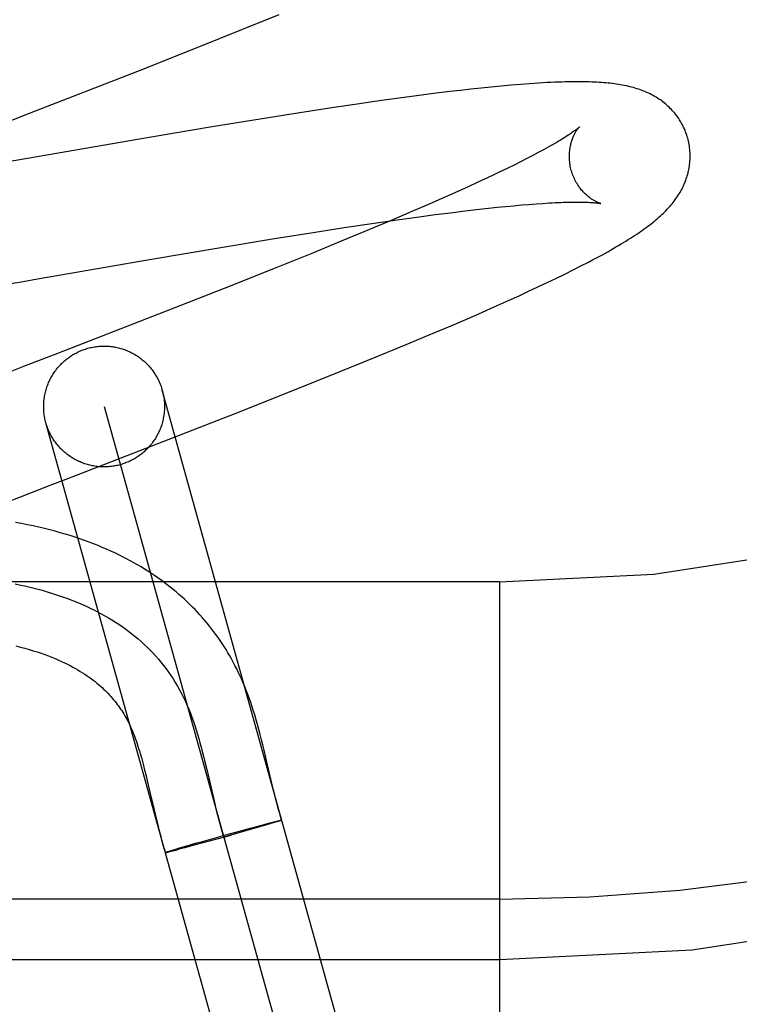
# Model space of a CAD drawing. Header units: inches. Extents: x 0 to 243, y 0 to 157.
# Tile 18 of 115: x 116.637 to 116.756, y 57.59 to 57.753. Entities that reach past the tile are written whole.
import ezdxf

# ---------------------------------------------------------------- set-up
doc = ezdxf.new("R2010")
doc.units = ezdxf.units.IN
doc.header["$LTSCALE"] = 13.3571428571
doc.header["$MEASUREMENT"] = 0
doc.linetypes.add('HIDDEN', pattern=[0.2, 0.1, -0.1])
doc.layers.add('DEFAULT_2', color=8, linetype='HIDDEN')

msp = doc.modelspace()

# ---------------------------------------------------------------- linework, layer by layer
at = {"layer": 'DEFAULT_2', "color": 8, "linetype": 'HIDDEN'}
for p, q in [((116.6740006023, 57.7512492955), (116.6801597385, 57.753751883)), ((116.6665763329, 57.74827516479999), (116.6740006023, 57.7512492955)), ((116.6567387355, 57.7443877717), (116.6665763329, 57.74827516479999)), ((116.6388091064, 57.73740147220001), (116.6567387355, 57.7443877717)), ((116.7101795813, 57.7411914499), (116.7084108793, 57.7409829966)), ((116.7119078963, 57.7413871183), (116.7101795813, 57.7411914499)), ((116.7135990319, 57.7415700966), (116.7119078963, 57.7413871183)), ((116.7152599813, 57.7417407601), (116.7135990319, 57.7415700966)), ((116.7168970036, 57.7418992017), (116.7152599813, 57.7417407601)), ((116.7185141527, 57.7420450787), (116.7168970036, 57.7418992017)), ((116.7200991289, 57.7421765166), (116.7185141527, 57.7420450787)), ((116.7000207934, 57.7399016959), (116.6970783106, 57.7394930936)), ((116.7028908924, 57.7402867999), (116.7000207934, 57.7399016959)), ((116.7056883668, 57.7406476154), (116.7028908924, 57.7402867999)), ((116.7084108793, 57.7409829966), (116.7056883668, 57.7406476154)), ((116.688903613, 57.7382974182), (116.6835745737, 57.7374791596)), ((116.6930481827, 57.7389137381), (116.688903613, 57.7382974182)), ((116.6970783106, 57.7394930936), (116.6930481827, 57.7389137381)), ((116.6287055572, 57.7334924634), (116.6388091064, 57.73740147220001)), ((116.676986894, 57.7364344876), (116.6690760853, 57.73514139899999)), ((116.6835745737, 57.7374791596), (116.676986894, 57.7364344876)), ((116.6690760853, 57.73514139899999), (116.6586348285, 57.7333861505)), ((116.6586348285, 57.7333861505), (116.6385039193, 57.7299054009)), ((116.6385039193, 57.7299054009), (116.6349478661, 57.7292833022)), ((116.7211611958, 57.7298977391), (116.7201320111, 57.7293752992)), ((116.7221333, 57.7304004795), (116.7211611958, 57.7298977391)), ((116.7230469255, 57.7308824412), (116.7221333, 57.7304004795)), ((116.717908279, 57.7282752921), (116.7167157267, 57.7276990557)), ((116.719047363, 57.7288342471), (116.717908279, 57.7282752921)), ((116.7201320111, 57.7293752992), (116.719047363, 57.7288342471)), ((116.7141749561, 57.7264973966), (116.7128291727, 57.7258732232)), ((116.7154708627, 57.7271062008), (116.7141749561, 57.7264973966)), ((116.7167157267, 57.7276990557), (116.7154708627, 57.7271062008)), ((116.7114346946, 57.7252342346), (116.7092544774, 57.7242492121)), ((116.7128291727, 57.7258732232), (116.7114346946, 57.7252342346)), ((116.7092544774, 57.7242492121), (116.7069719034, 57.72323394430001)), ((116.7045911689, 57.72219007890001), (116.7021166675, 57.72111926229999)), ((116.7069719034, 57.72323394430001), (116.7045911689, 57.72219007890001)), ((116.7133176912, 57.72151594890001), (116.714814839, 57.72168175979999)), ((116.714814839, 57.72168175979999), (116.7162619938, 57.72183506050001)), ((116.7162619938, 57.72183506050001), (116.717657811, 57.7219757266)), ((116.717657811, 57.7219757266), (116.7190009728, 57.7221036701)), ((116.7190009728, 57.7221036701), (116.7202901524, 57.7222188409)), ((116.7202901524, 57.7222188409), (116.7215240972, 57.7223212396)), ((116.7215240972, 57.7223212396), (116.7227014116, 57.7224109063)), ((116.7227014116, 57.7224109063), (116.7238204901, 57.7224879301)), ((116.7021166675, 57.72111926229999), (116.6986791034, 57.7196523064)), ((116.6997033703, 57.7197624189), (116.7033609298, 57.720268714)), ((116.7033609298, 57.720268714), (116.7059983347, 57.7206197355)), ((116.7059983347, 57.7206197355), (116.7085399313, 57.7209451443)), ((116.7085399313, 57.7209451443), (116.7109812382, 57.7212441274)), ((116.7109812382, 57.7212441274), (116.7133176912, 57.72151594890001)), ((116.6857835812, 57.7176791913), (116.6909377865, 57.7184748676)), ((116.6909377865, 57.7184748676), (116.6958946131, 57.7192145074)), ((116.6986791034, 57.7196523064), (116.6950933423, 57.7181439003)), ((116.6958946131, 57.7192145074), (116.6997033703, 57.7197624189)), ((116.6793682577, 57.7166579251), (116.6857835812, 57.7176791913)), ((116.6950933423, 57.7181439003), (116.6904190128, 57.7162054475)), ((116.6589976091, 57.7132568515), (116.6704890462, 57.7151999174)), ((116.6704890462, 57.7151999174), (116.6793682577, 57.7166579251)), ((116.6904190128, 57.7162054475), (116.685550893, 57.7142144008)), ((116.685550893, 57.7142144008), (116.6794842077, 57.7117652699)), ((116.6436915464, 57.7106070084), (116.6589976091, 57.7132568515)), ((116.728825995, 57.7114664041), (116.7301345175, 57.71212850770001)), ((116.7301345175, 57.71212850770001), (116.7313560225, 57.71275936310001)), ((116.6401389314, 57.7099861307), (116.6436915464, 57.7106070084)), ((116.6794842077, 57.7117652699), (116.6710771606, 57.7084173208)), ((116.7259901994, 57.7100721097), (116.7274357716, 57.7107765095)), ((116.7274357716, 57.7107765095), (116.728825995, 57.7114664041)), ((116.6354074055, 57.7091575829), (116.6377718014, 57.7095717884)), ((116.6377718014, 57.7095717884), (116.6401389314, 57.7099861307)), ((116.721465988, 57.7079369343), (116.7230088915, 57.7086546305)), ((116.7230088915, 57.7086546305), (116.7245141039, 57.70936482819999)), ((116.7245141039, 57.70936482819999), (116.7259901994, 57.7100721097)), ((116.6710771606, 57.7084173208), (116.6601875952, 57.704138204)), ((116.7182632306, 57.7064758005), (116.7198833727, 57.707210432)), ((116.7198833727, 57.707210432), (116.721465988, 57.7079369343)), ((116.713191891, 57.7042264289), (116.7157664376, 57.7053596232)), ((116.7157664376, 57.7053596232), (116.7182632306, 57.7064758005)), ((116.6601875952, 57.704138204), (116.6434393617, 57.6976321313)), ((116.7114329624, 57.7034613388), (116.713191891, 57.7042264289)), ((116.7050189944, 57.70072363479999), (116.7087320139, 57.7022992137)), ((116.7087320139, 57.7022992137), (116.7114329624, 57.7034613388)), ((116.7011860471, 57.699119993), (116.7050189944, 57.70072363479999)), ((116.696239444, 57.697079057), (116.7011860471, 57.699119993)), ((116.6900991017, 57.69458233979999), (116.696239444, 57.697079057)), ((116.6826952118, 57.6916146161), (116.6900991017, 57.69458233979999)), ((116.7116993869, 57.50850170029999), (116.6608028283, 57.69154971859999)), ((116.6728810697, 57.687734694), (116.6826952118, 57.6916146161)), ((116.6511683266, 57.6888708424), (116.7020631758, 57.50582897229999)), ((116.6549829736, 57.6807587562), (116.6728810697, 57.687734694)), ((116.6924303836, 57.5031439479), (116.6415338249, 57.6861919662)), ((116.6274024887, 57.6700827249), (116.6426631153, 57.6759926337)), ((116.7166157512, 57.65984990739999), (115.7166157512, 57.65984990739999)), ((116.7166157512, 57.65984990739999), (116.7166157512, 57.53484990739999)), ((116.6780783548, 57.6303024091), (116.6776737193, 57.6320116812)), ((116.6678014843, 57.6302881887), (116.6681594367, 57.6287992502)), ((116.6681594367, 57.6287992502), (116.6692042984, 57.6243034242)), ((116.6578861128, 57.6287226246), (116.6581327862, 57.62772843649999)), ((116.6581327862, 57.62772843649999), (116.6583817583, 57.6266926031)), ((116.6583817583, 57.6266926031), (116.658765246, 57.62505347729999)), ((116.6792344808, 57.62535024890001), (116.6788538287, 57.6269562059)), ((116.658765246, 57.62505347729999), (116.6591704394, 57.6232989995)), ((116.6692042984, 57.6243034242), (116.6695599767, 57.6228122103)), ((116.6591704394, 57.6232989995), (116.6596119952, 57.62141143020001)), ((116.6596119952, 57.62141143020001), (116.6599360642, 57.62006866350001)), ((116.6721382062, 57.6181924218), (116.6751986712, 57.6190311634)), ((116.6750291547, 57.618985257), (116.6770489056, 57.6195298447)), ((116.6775268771, 57.6194721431), (116.6752057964, 57.6188057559)), ((116.6759156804, 57.61900820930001), (116.6757413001, 57.61895838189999)), ((116.6769183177, 57.61949511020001), (116.6782322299, 57.6198438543)), ((116.6786108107, 57.6197892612), (116.6774849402, 57.619460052)), ((116.6781987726, 57.61983483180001), (116.6790409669, 57.6200542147)), ((116.679239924, 57.619976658), (116.6785662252, 57.6197762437)), ((116.678966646, 57.6200353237), (116.6794820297, 57.620167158)), ((116.6796176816, 57.6200909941), (116.6791804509, 57.619958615)), ((116.6794461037, 57.620157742), (116.6797922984, 57.6202444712)), ((116.6798616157, 57.6201660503), (116.6795711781, 57.6200765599)), ((116.6797464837, 57.6202334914), (116.6799760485, 57.6202899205)), ((116.6800425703, 57.6202223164), (116.6798244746, 57.6201542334)), ((116.6799425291, 57.6202813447), (116.6801092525, 57.6203219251)), ((116.6801679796, 57.62026224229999), (116.6800049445, 57.62021082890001)), ((116.6800771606, 57.6203138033), (116.6802263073, 57.620349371)), ((116.6802441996, 57.6202874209), (116.6801325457, 57.620251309)), ((116.6803255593, 57.62031376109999), (116.6802441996, 57.6202874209)), ((116.6803698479, 57.620328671), (116.6802939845, 57.62030381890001)), ((116.6804099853, 57.6203424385), (116.6803397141, 57.6203191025)), ((116.6804459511, 57.6203550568), (116.680381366, 57.6203332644)), ((116.6803852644, 57.6203841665), (116.6804470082, 57.6203977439)), ((116.6804777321, 57.6203665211), (116.680418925, 57.6203462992)), ((116.6666743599, 57.6166613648), (116.6721253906, 57.61818898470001)), ((116.6686492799, 57.6169734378), (116.672187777, 57.6179546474)), ((116.6752057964, 57.6188057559), (116.6709802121, 57.6176179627)), ((116.6755648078, 57.6189080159), (116.6752057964, 57.6188057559)), ((116.6642489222, 57.6159646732), (116.6631975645, 57.6156564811)), ((116.6643440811, 57.61580719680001), (116.6632462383, 57.6155184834)), ((116.6641032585, 57.6159221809), (116.6658068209, 57.6164137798)), ((116.6660873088, 57.616274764), (116.6643035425, 57.6157967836)), ((116.6666743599, 57.6166613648), (116.6654753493, 57.6163187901)), ((116.665976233, 57.616462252), (116.6661477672, 57.61651126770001)), ((116.6688088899, 57.6170174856), (116.6660461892, 57.6162639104)), ((116.6615515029, 57.6151515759), (116.6616475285, 57.6151833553)), ((116.661593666, 57.6151664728), (116.661701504, 57.615200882)), ((116.6616273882, 57.61511144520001), (116.6617383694, 57.6151372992)), ((116.661701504, 57.615200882), (116.6618212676, 57.61523917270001)), ((116.6617383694, 57.6151372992), (116.6618648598, 57.6151675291)), ((116.6618212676, 57.61523917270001), (116.6620300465, 57.6153045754)), ((116.6618648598, 57.6151675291), (116.6620612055, 57.6152162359)), ((116.6619574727, 57.6152824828), (116.6622730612, 57.61537931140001)), ((116.6620066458, 57.6152020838), (116.6623088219, 57.6152779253)), ((116.662190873, 57.61535455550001), (116.6626487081, 57.615492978)), ((116.662247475, 57.6152618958), (116.6626903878, 57.6153748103)), ((116.662553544, 57.6154646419), (116.6631975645, 57.6156564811)), ((116.6626196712, 57.615356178), (116.663282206, 57.6155274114)), ((116.7166157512, 57.6073499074), (116.5991157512, 57.6073499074)), ((116.6066157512, 57.59734990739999), (116.7166157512, 57.59734990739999))]:
    msp.add_line(p, q, dxfattribs=at)
for points in [[(116.7478002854, 57.7332921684), (116.7477345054, 57.7335193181), (116.7476505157, 57.73378594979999), (116.7475598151, 57.7340504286), (116.7474625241, 57.7343124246), (116.7473587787, 57.73457162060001), (116.7472486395, 57.734827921), (116.7471321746, 57.7350812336), (116.7470095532, 57.7353312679), (116.7468809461, 57.7355777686), (116.7467464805, 57.7358205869), (116.7466063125, 57.7360595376), (116.7464605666, 57.7362945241), (116.7463093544, 57.7365254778), (116.746152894, 57.7367521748), (116.7459914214, 57.73697439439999), (116.7458250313, 57.7371921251), (116.7456538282, 57.73740534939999), (116.7454780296, 57.7376139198), (116.7452978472, 57.73781771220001), (116.7451134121, 57.73801670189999), (116.7449249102, 57.73821080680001), (116.7447323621, 57.73840012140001), (116.7445357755, 57.73858474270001), (116.7443353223, 57.7387646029), (116.7441312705, 57.7389395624), (116.7439232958, 57.7391099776), (116.7437112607, 57.73927600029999), (116.7434946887, 57.7394380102), (116.7432730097, 57.73959638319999), (116.7430461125, 57.7397511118), (116.7428134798, 57.7399024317), (116.7425755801, 57.7400499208), (116.7423325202, 57.7401934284), (116.7420849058, 57.7403325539), (116.7418333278, 57.740466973), (116.7415780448, 57.7405965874), (116.7413196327, 57.740721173), (116.7410577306, 57.7408409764), (116.7407921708, 57.7409561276), (116.7405227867, 57.7410667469), (116.7402492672, 57.7411729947), (116.7399716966, 57.7412748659), (116.7396899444, 57.7413724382), (116.7394042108, 57.7414656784), (116.7391146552, 57.7415545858), (116.7388212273, 57.74163923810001), (116.7385239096, 57.74171970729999), (116.7382227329, 57.7417960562), (116.7379177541, 57.7418683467), (116.73760886, 57.7419366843), (116.737296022, 57.7420011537), (116.736979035, 57.74206187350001), (116.7366577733, 57.7421189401), (116.7363319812, 57.7421724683), (116.7360014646, 57.7422225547), (116.7356659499, 57.7422692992), (116.7353253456, 57.7423127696), (116.7349789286, 57.742353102), (116.734626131, 57.74239038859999), (116.734266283, 57.74242471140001), (116.7338986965, 57.7424561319), (116.7335227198, 57.74248468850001), (116.7331376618, 57.74251040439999), (116.7327428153, 57.7425332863), (116.7323374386, 57.74255332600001), (116.7319208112, 57.7425704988), (116.7314921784, 57.7425847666), (116.7310507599, 57.7425960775), (116.7305957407, 57.7426043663), (116.7301263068, 57.742609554), (116.7296415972, 57.7426115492), (116.7291407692, 57.74261024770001), (116.7286228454, 57.7426055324), (116.7280872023, 57.7425972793), (116.7275330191, 57.7425853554), (116.7269598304, 57.7425696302), (116.7263670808, 57.7425499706), (116.7257542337, 57.7425262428), (116.7251207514, 57.74249831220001), (116.7244661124, 57.7424660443), (116.7237894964, 57.7424292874), (116.7230913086, 57.7423879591), (116.7223710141, 57.74234193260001), (116.7216309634, 57.7422912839), (116.7200991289, 57.7421765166)], [(116.7298729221, 57.7351300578), (116.7298644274, 57.7351218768), (116.7298487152, 57.7351071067), (116.7298251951, 57.7350855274), (116.7297933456, 57.7350570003), (116.7297525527, 57.7350213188), (116.729702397, 57.7349784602), (116.7296424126, 57.7349283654), (116.7295721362, 57.73487098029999), (116.7294910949, 57.73480624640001), (116.7293988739, 57.7347341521), (116.7292950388, 57.73465466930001), (116.7291791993, 57.7345678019), (116.729050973, 57.7344735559), (116.7289099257, 57.7343718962), (116.7287556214, 57.7342627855), (116.7285876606, 57.73414621), (116.7284055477, 57.734022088), (116.7282091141, 57.7338905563), (116.7279980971, 57.7337516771), (116.7277724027, 57.7336056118), (116.72753193, 57.7334525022), (116.7272766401, 57.7332925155), (116.7270065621, 57.7331258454), (116.7267216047, 57.7329525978), (116.7264217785, 57.7327729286), (116.7261069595, 57.73258690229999), (116.7257770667, 57.7323946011), (116.725432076, 57.7321961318), (116.7250719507, 57.73199158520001), (116.7246967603, 57.7317811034), (116.7243065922, 57.7315648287), (116.7239015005, 57.73134287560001), (116.723481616, 57.7311153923), (116.7230469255, 57.7308824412)], [(116.7285312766, 57.7279344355), (116.7284754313, 57.7281454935), (116.7284183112, 57.7283873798), (116.7283682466, 57.7286300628), (116.7283253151, 57.7288727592), (116.7282895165, 57.7291147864), (116.728260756, 57.7293557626), (116.7282389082, 57.7295953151), (116.7282238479, 57.7298327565), (116.7282154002, 57.7300673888), (116.7282133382, 57.7302989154), (116.7282174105, 57.7305270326), (116.7282273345, 57.7307511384), (116.728242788, 57.7309706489), (116.7282634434, 57.7311852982), (116.7282889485, 57.73139473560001), (116.7283189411, 57.7315987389), (116.7283530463, 57.73179705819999), (116.7283908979, 57.7319895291), (116.7284321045, 57.7321758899), (116.7284763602, 57.7323562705), (116.7285233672, 57.7325307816), (116.7285727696, 57.7326992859), (116.7286242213, 57.7328616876), (116.7286774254, 57.7330180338), (116.728732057, 57.73316826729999), (116.7287879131, 57.7333126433), (116.7288448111, 57.7334514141), (116.7289024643, 57.7335845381), (116.7289606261, 57.733712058), (116.7290190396, 57.7338339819), (116.7290774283, 57.7339502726), (116.7291356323, 57.7340611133), (116.7291935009, 57.7341666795), (116.7292507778, 57.7342669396), (116.7293072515, 57.7343619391), (116.7293626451, 57.7344516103), (116.729416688, 57.7345359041), (116.7294691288, 57.734614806), (116.729519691, 57.734688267), (116.7295681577, 57.73475633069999), (116.7296143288, 57.7348190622), (116.7296578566, 57.73487632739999), (116.7296984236, 57.7349280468), (116.7297356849, 57.7349741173), (116.7297692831, 57.7350144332), (116.7297988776, 57.7350489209), (116.7298240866, 57.7350774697), (116.7298446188, 57.7351000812), (116.7298601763, 57.7351167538), (116.7298703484, 57.7351273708), (116.7298747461, 57.7351318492)], [(116.7313560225, 57.71275936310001), (116.7319360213, 57.7130637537), (116.7324964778, 57.7133611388), (116.7330380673, 57.71365176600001), (116.733561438, 57.71393587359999), (116.7340672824, 57.7142137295), (116.7345562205, 57.7144855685), (116.7350290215, 57.7147517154), (116.7354863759, 57.7150124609), (116.7359290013, 57.7152681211), (116.7363575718, 57.7155189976), (116.7367727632, 57.7157654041), (116.7371752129, 57.71600764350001), (116.7375655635, 57.7162460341), (116.7379444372, 57.71648089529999), (116.7383123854, 57.7167125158), (116.7386700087, 57.71694122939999), (116.7390176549, 57.7171672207), (116.7393557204, 57.7173907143), (116.7396846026, 57.7176119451), (116.7400046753, 57.7178311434), (116.7403163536, 57.7180485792), (116.7406200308, 57.7182645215), (116.7409160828, 57.7184792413), (116.7412048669, 57.71869301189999), (116.741486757, 57.7189061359), (116.7417621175, 57.7191189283), (116.7420312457, 57.71933167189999), (116.7422945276, 57.7195447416), (116.7425519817, 57.7197582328), (116.7428037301, 57.7199723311), (116.7430498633, 57.7201872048), (116.7432905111, 57.7204030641), (116.7435257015, 57.7206200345), (116.7437555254, 57.7208383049), (116.7439799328, 57.7210579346), (116.7441989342, 57.7212790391), (116.7444124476, 57.7215016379), (116.7446203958, 57.7217257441), (116.744822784, 57.7219514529), (116.7450196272, 57.7221788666), (116.7452108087, 57.7224079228), (116.7453961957, 57.722638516), (116.7455758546, 57.7228707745), (116.7457497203, 57.723104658), (116.7459179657, 57.72334045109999), (116.7460806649, 57.7235783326), (116.7462378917, 57.72381849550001), (116.7463898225, 57.7240613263), (116.7465360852, 57.7243063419), (116.7466765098, 57.7245533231), (116.7468107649, 57.7248016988), (116.746938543, 57.7250508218), (116.7470598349, 57.7253005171), (116.747174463, 57.7255501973), (116.747282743, 57.7258003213), (116.7473847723, 57.7260509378), (116.7474808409, 57.7263026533), (116.7475711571, 57.7265560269), (116.7476557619, 57.726811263), (116.7477347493, 57.7270688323), (116.7478079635, 57.7273284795), (116.7478752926, 57.7275900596), (116.747936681, 57.72785365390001), (116.7479920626, 57.7281193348), (116.7480413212, 57.7283869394), (116.748084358, 57.7286563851), (116.7481210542, 57.7289274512), (116.748151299, 57.7291998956), (116.7481750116, 57.7294736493), (116.7481921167, 57.7297486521), (116.7482025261, 57.7300245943), (116.7482061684, 57.7303011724), (116.7482029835, 57.7305782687), (116.7481929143, 57.7308557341), (116.7481759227, 57.731133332), (116.7481519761, 57.7314108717), (116.74812106, 57.7316880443), (116.7480831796, 57.7319645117), (116.7480383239, 57.73224016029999), (116.7479864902, 57.7325148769), (116.7479277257, 57.7327883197), (116.7478620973, 57.733060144), (116.7478002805, 57.7332921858)], [(116.7333706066, 57.72246947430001), (116.7333838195, 57.7224665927), (116.7333949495, 57.7224640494), (116.7333907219, 57.72246518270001), (116.73337625, 57.722469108), (116.7333540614, 57.7224754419), (116.7333245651, 57.7224842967), (116.7332880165, 57.7224958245), (116.7332446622, 57.7225101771), (116.7331948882, 57.7225274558), (116.7331390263, 57.7225477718), (116.7330774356, 57.722571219), (116.7330104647, 57.7225978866), (116.7329384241, 57.7226278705), (116.7328616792, 57.7226612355), (116.7327803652, 57.7226981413), (116.7326946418, 57.72273873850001), (116.732604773, 57.7227831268), (116.7325109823, 57.7228314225), (116.7324135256, 57.7228837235), (116.7323126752, 57.7229401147), (116.7322085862, 57.7230007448), (116.7321014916, 57.7230657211), (116.7319914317, 57.7231352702), (116.7318784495, 57.723209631), (116.7317628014, 57.72328891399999), (116.7316447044, 57.7233732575), (116.731524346, 57.7234628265), (116.7314019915, 57.7235577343), (116.7312776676, 57.7236582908), (116.7311514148, 57.7237648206), (116.7310235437, 57.72387744), (116.7308942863, 57.7239963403), (116.730763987, 57.7241216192), (116.7306330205, 57.7242533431), (116.7305015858, 57.7243917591), (116.7303698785, 57.7245371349), (116.7302383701, 57.72468944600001), (116.7301074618, 57.72484873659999), (116.7299776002, 57.72501498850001), (116.7298492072, 57.7251882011), (116.729722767, 57.7253682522), (116.7295986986, 57.7255550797), (116.7294775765, 57.7257483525), (116.7293599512, 57.7259477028), (116.7292461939, 57.72615299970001), (116.7291366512, 57.7263641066), (116.7290318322, 57.72658051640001), (116.7289321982, 57.7268017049), (116.7288380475, 57.7270274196), (116.7287496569, 57.7272573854), (116.7286673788, 57.7274910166), (116.7285915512, 57.7277276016), (116.7285312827, 57.7279344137)], [(116.7238204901, 57.7224879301), (116.7248798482, 57.72255248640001), (116.7253867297, 57.722580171), (116.7258782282, 57.72260484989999), (116.7263542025, 57.7226265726), (116.7268145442, 57.7226453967), (116.7272591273, 57.7226613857), (116.7276878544, 57.7226746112), (116.7281006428, 57.7226851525), (116.7284974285, 57.7226930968), (116.7288781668, 57.72269853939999), (116.7292428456, 57.7227015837), (116.7295914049, 57.7227023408), (116.7299238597, 57.7227009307), (116.7302400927, 57.7226974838), (116.7305400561, 57.7226921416), (116.7308237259, 57.7226850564), (116.7310910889, 57.7226763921), (116.7313422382, 57.72266632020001), (116.7315772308, 57.7226550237), (116.731796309, 57.7226426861), (116.7319996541, 57.7226295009), (116.7321875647, 57.7226156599), (116.7323602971, 57.7226013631), (116.732518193, 57.7225868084), (116.7326615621, 57.7225721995), (116.7327907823, 57.72255773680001), (116.7329062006, 57.7225436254), (116.7330082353, 57.7225300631), (116.7330972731, 57.7225172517), (116.7331737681, 57.72250538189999), (116.7332381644, 57.722494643), (116.7332908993, 57.722485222), (116.7333323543, 57.72247731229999), (116.733363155, 57.7224710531), (116.7333706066, 57.72246947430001)], [(116.6484896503, 57.6985046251), (116.6486947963, 57.698559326), (116.6489009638, 57.6986096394), (116.6491081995, 57.69865557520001), (116.6493163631, 57.6986971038), (116.6495253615, 57.6987342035), (116.6497350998, 57.6987668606), (116.6499454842, 57.6987950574), (116.6501564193, 57.6988187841), (116.6503678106, 57.6988380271), (116.6505795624, 57.6988527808), (116.6507915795, 57.6988630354), (116.6510037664, 57.6988687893), (116.6512160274, 57.698870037), (116.6514282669, 57.6988667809), (116.6516403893, 57.6988590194), (116.6518522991, 57.698846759), (116.6520639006, 57.6988300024), (116.6522750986, 57.69880876), (116.6524857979, 57.6987830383), (116.6526959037, 57.6987528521), (116.6529053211, 57.69871821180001), (116.653113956, 57.6986791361), (116.6533217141, 57.6986356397), (116.6535285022, 57.698587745), (116.6537342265, 57.69853547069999), (116.6539387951, 57.6984788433), (116.654142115, 57.6984178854), (116.6543440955, 57.6983526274), (116.6545446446, 57.6982830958), (116.6547436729, 57.6982093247), (116.6549410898, 57.6981313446), (116.6551368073, 57.6980491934), (116.6553307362, 57.6979629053), (116.6555227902, 57.697872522), (116.6557128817, 57.6977780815), (116.6559009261, 57.6976796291), (116.6560868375, 57.6975772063), (116.6562705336, 57.6974708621), (116.6564519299, 57.6973606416), (116.6566309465, 57.69724659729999), (116.6568075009, 57.6971287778), (116.6569815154, 57.6970072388), (116.6571529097, 57.6968820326), (116.6573216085, 57.696753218), (116.6574875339, 57.69662085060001), (116.657650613, 57.69648499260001), (116.6578107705, 57.69634570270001), (116.657967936, 57.696203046), (116.6581220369, 57.6960570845), (116.6582730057, 57.6959078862), (116.6584207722, 57.6957555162), (116.6585652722, 57.6956000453), (116.6587064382, 57.6954415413), (116.6588442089, 57.6952800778), (116.65897852, 57.6951157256), (116.6591093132, 57.6949485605), (116.6592365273, 57.6947786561), (116.6593601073, 57.6946060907), (116.6594799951, 57.6944309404), (116.6595961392, 57.6942532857), (116.6597084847, 57.694073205), (116.6598169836, 57.693890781), (116.6599215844, 57.6937060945), (116.6600222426, 57.6935192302), (116.6601189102, 57.6933302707), (116.6602115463, 57.6931393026), (116.6603001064, 57.6929464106), (116.6603845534, 57.6927516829), (116.6604648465, 57.6925552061), (116.6605409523, 57.6923570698), (116.6606128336, 57.6921573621), (116.660680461, 57.6919561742), (116.6607438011, 57.69175359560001), (116.6608028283, 57.69154971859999)], [(116.6434393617, 57.6976321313), (116.6378386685, 57.69546619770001), (116.6367213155, 57.6950342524), (116.6356053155, 57.6946028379), (116.6344908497, 57.6941720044), (116.6213022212, 57.689065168)], [(116.6415338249, 57.6861919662), (116.6414791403, 57.68639705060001), (116.6414288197, 57.68660324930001), (116.641382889, 57.68681047), (116.6413413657, 57.6870186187), (116.6413042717, 57.6872276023), (116.6412716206, 57.687437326), (116.6412434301, 57.6876476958), (116.64121971, 57.6878586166), (116.6412004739, 57.6880699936), (116.6411857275, 57.6882817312), (116.6411754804, 57.6884937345), (116.6411697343, 57.6887059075), (116.6411684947, 57.68891815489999), (116.6411717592, 57.68913038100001), (116.6411795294, 57.6893424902), (116.6411917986, 57.6895543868), (116.6412085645, 57.6897659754), (116.6412298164, 57.6899771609), (116.6412555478, 57.6901878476), (116.6412857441, 57.6903979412), (116.6413203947, 57.69060734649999), (116.6413594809, 57.6908159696), (116.6414029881, 57.691023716), (116.6414508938, 57.6912304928), (116.6415031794, 57.69143620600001), (116.6415598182, 57.6916407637), (116.6416207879, 57.6918440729), (116.6416860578, 57.692046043), (116.6417556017, 57.692246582), (116.6418293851, 57.6924456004), (116.6419073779, 57.69264300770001), (116.6419895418, 57.6928387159), (116.6420758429, 57.6930326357), (116.6421662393, 57.6932246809), (116.6422606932, 57.6934147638), (116.6423591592, 57.6936028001), (116.6424615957, 57.6937887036), (116.6425679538, 57.6939723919), (116.6426781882, 57.694153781), (116.6427922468, 57.6943327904), (116.6429100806, 57.6945093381), (116.6430316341, 57.6946833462), (116.6431568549, 57.6948547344), (116.6432856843, 57.6950234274), (116.6434180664, 57.6951893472), (116.6435539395, 57.6953524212), (116.6436932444, 57.6955125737), (116.6438359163, 57.6956697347), (116.6439818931, 57.69582383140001), (116.6441311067, 57.6959747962), (116.6442834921, 57.6961225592), (116.6444389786, 57.696267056), (116.6445974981, 57.696408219), (116.6447589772, 57.6965459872), (116.6449233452, 57.696680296), (116.6450905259, 57.6968110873), (116.6452604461, 57.6969382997), (116.6454330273, 57.6970618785), (116.6456081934, 57.6971817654), (116.645785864, 57.697297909), (116.6459659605, 57.6974102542), (116.6461484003, 57.69751875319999), (116.6463331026, 57.6976233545), (116.6465199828, 57.6977240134), (116.6467089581, 57.6978206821), (116.646899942, 57.6979133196), (116.6470928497, 57.6980018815), (116.6472875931, 57.69808633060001), (116.6474840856, 57.6981666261), (116.6476822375, 57.6982427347), (116.6478819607, 57.6983146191), (116.6480831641, 57.69838225), (116.6482857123, 57.69844558), (116.6484896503, 57.6985046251)], [(116.6608028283, 57.69154971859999), (116.660857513, 57.6913446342), (116.6609078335, 57.6911384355), (116.6609537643, 57.6909312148), (116.6609952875, 57.6907230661), (116.6610323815, 57.6905140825), (116.6610650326, 57.6903043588), (116.6610932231, 57.690093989), (116.6611169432, 57.6898830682), (116.6611361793, 57.6896716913), (116.6611509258, 57.6894599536), (116.6611611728, 57.6892479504), (116.661166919, 57.68903577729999), (116.6611681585, 57.6888235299), (116.661164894, 57.6886113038), (116.6611571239, 57.6883991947), (116.6611448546, 57.688187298), (116.6611280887, 57.68797570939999), (116.6611068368, 57.68776452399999), (116.6610811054, 57.6875538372), (116.6610509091, 57.6873437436), (116.6610162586, 57.6871343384), (116.6609771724, 57.6869257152), (116.6609336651, 57.6867179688), (116.6608857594, 57.6865111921), (116.6608334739, 57.6863054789), (116.660776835, 57.6861009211), (116.6607158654, 57.6858976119), (116.6606505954, 57.6856956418), (116.6605810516, 57.6854951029), (116.6605072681, 57.68529608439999), (116.6604292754, 57.6850986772), (116.6603471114, 57.684902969), (116.6602608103, 57.6847090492), (116.6601704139, 57.68451700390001), (116.66007596, 57.68432692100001), (116.659977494, 57.6841388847), (116.6598750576, 57.6839529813), (116.6597686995, 57.6837692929), (116.659658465, 57.6835879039), (116.6595444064, 57.6834088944), (116.6594265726, 57.6832323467), (116.6593050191, 57.6830583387), (116.6591797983, 57.6828869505), (116.659050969, 57.6827182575), (116.6589185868, 57.6825523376), (116.6587827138, 57.6823892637), (116.6586434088, 57.6822291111), (116.6585007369, 57.6820719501), (116.6583547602, 57.6819178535), (116.6582055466, 57.6817668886), (116.6580531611, 57.6816191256), (116.6578976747, 57.68147462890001), (116.6577391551, 57.6813334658), (116.657577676, 57.68119569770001), (116.6574133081, 57.68106138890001), (116.6572461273, 57.6809305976), (116.6570762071, 57.6808033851), (116.656903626, 57.6806798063), (116.6567284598, 57.6805599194), (116.6565507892, 57.6804437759), (116.6563706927, 57.68033143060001), (116.6561882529, 57.6802229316), (116.6560035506, 57.6801183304), (116.6558166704, 57.6800176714), (116.6556276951, 57.6799210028), (116.6554367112, 57.6798283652), (116.6552438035, 57.6797398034), (116.6550490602, 57.6796553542), (116.6548525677, 57.6795750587), (116.6546544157, 57.67949895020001), (116.6544546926, 57.6794270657), (116.6542534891, 57.6793594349), (116.654050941, 57.6792961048), (116.6538470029, 57.67923705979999)], [(116.6538470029, 57.67923705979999), (116.6536418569, 57.6791823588), (116.6534356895, 57.6791320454), (116.6532284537, 57.6790861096), (116.6530202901, 57.67904458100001), (116.6528112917, 57.6790074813), (116.6526015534, 57.6789748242), (116.652391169, 57.67894662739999), (116.6521802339, 57.67892290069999), (116.6519688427, 57.6789036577), (116.6517570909, 57.678888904), (116.6515450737, 57.6788786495), (116.6513328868, 57.6788728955), (116.6511206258, 57.6788716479), (116.6509083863, 57.678874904), (116.6506962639, 57.67888266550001), (116.6504843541, 57.6788949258), (116.6502727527, 57.6789116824), (116.6500615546, 57.6789329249), (116.6498508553, 57.67895864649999), (116.6496407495, 57.67898883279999), (116.6494313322, 57.679023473), (116.6492226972, 57.6790625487), (116.6490149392, 57.6791060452), (116.6488081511, 57.6791539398), (116.6486024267, 57.6792062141), (116.6483978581, 57.6792628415), (116.6481945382, 57.6793237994), (116.6479925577, 57.67938905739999), (116.6477920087, 57.6794585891), (116.6475929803, 57.67953236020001), (116.6473955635, 57.67961034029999), (116.6471998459, 57.6796924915), (116.647005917, 57.6797787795), (116.646813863, 57.6798691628), (116.6466237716, 57.6799636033), (116.6464357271, 57.6800620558), (116.6462498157, 57.6801644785), (116.6460661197, 57.6802708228), (116.6458847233, 57.68038104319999), (116.6457057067, 57.6804950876), (116.6455291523, 57.6806129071), (116.6453551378, 57.6807344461), (116.6451837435, 57.68085965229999), (116.6450150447, 57.6809884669), (116.6448491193, 57.6811208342), (116.6446860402, 57.6812566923), (116.6445258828, 57.6813959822), (116.6443687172, 57.6815386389), (116.6442146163, 57.6816846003), (116.6440636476, 57.6818337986), (116.643915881, 57.6819861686), (116.643771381, 57.6821416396), (116.643630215, 57.6823001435), (116.6434924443, 57.682461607), (116.6433581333, 57.6826259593), (116.64322734, 57.68279312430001), (116.643100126, 57.6829630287), (116.642976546, 57.6831355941), (116.6428566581, 57.6833107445), (116.642740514, 57.6834883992), (116.6426281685, 57.6836684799), (116.6425196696, 57.6838509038), (116.6424150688, 57.6840355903), (116.6423144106, 57.68422245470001), (116.642217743, 57.6844114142), (116.642125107, 57.6846023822), (116.6420365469, 57.6847952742), (116.6419520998, 57.6849900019), (116.6418718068, 57.6851864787), (116.641795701, 57.68538461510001), (116.6417238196, 57.6855843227), (116.6416561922, 57.68578551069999), (116.6415928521, 57.6859880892), (116.6415338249, 57.6861919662)], [(116.6426631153, 57.6759926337), (116.6448903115, 57.6768536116), (116.6549829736, 57.6807587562)], [(116.6776737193, 57.6320116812), (116.6774651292, 57.6328674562), (116.6772520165, 57.6337196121), (116.6770342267, 57.6345650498), (116.6768117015, 57.63540060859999), (116.6765844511, 57.6362234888), (116.6763527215, 57.63703077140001), (116.6761168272, 57.6378197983), (116.6758773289, 57.6385878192), (116.6756349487, 57.6393324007), (116.6753907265, 57.6400507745), (116.6751455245, 57.6407413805), (116.6749012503, 57.6414004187), (116.6746569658, 57.6420321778), (116.6744132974, 57.6426366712), (116.6741668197, 57.6432235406), (116.6739152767, 57.6437985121), (116.6736585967, 57.64436225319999), (116.6733940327, 57.64492110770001), (116.6731227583, 57.6454727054), (116.6728449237, 57.6460169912), (116.672560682, 57.6465538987), (116.6722704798, 57.64708284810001), (116.6719736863, 57.647605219), (116.6716697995, 57.6481219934), (116.6713586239, 57.6486335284), (116.671039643, 57.6491406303), (116.6707131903, 57.6496427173), (116.6703794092, 57.65013956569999), (116.6700384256, 57.6506309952), (116.6696904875, 57.6511166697), (116.6693354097, 57.6515968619), (116.6689731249, 57.6520716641), (116.66860349, 57.6525412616), (116.6682263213, 57.6530058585), (116.6678416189, 57.6534654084), (116.66744931, 57.6539199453), (116.6670494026, 57.6543694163), (116.6666418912, 57.6548137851), (116.6662267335, 57.6552530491), (116.6658039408, 57.6556871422), (116.6653733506, 57.6561161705), (116.6649348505, 57.6565401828), (116.664488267, 57.6569592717), (116.6640334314, 57.6573735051), (116.6635701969, 57.6577829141), (116.6630983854, 57.6581875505), (116.6626178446, 57.6585874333), (116.6621284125, 57.6589825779), (116.66162993, 57.6593729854), (116.6611222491, 57.6597586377), (116.66060518, 57.6601395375), (116.6600785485, 57.66051566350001), (116.6595421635, 57.6608869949), (116.6589958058, 57.6612535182), (116.6584392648, 57.66161520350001), (116.6578723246, 57.66197201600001), (116.6572947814, 57.6623239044), (116.6567064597, 57.66267079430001), (116.6561070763, 57.6630126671), (116.6554964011, 57.6633494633), (116.6548741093, 57.6636811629), (116.6542398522, 57.6640077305), (116.6535933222, 57.6643290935), (116.6529341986, 57.664645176), (116.6522621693, 57.6649558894), (116.6515769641, 57.66526111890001), (116.6508781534, 57.66556081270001), (116.6501653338, 57.665854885), (116.6494380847, 57.6661432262), (116.6486959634, 57.6664257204), (116.6479385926, 57.6667022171), (116.6471656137, 57.6669725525), (116.6463765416, 57.6672366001), (116.6455709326, 57.6674942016), (116.644748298, 57.66774518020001), (116.643908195, 57.6679893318), (116.6430500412, 57.6682264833), (116.6421733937, 57.6684564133), (116.6412774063, 57.6686789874), (116.640361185, 57.6688940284), (116.6394244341, 57.66910119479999), (116.6384663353, 57.66930025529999), (116.6374876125, 57.6694906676), (116.6364886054, 57.66967201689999)], [(116.6364599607, 57.6595035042), (116.6373628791, 57.6593158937), (116.6382588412, 57.65911659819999), (116.6391475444, 57.65890543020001), (116.6400286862, 57.65868220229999), (116.6409019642, 57.6584467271), (116.6417670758, 57.6581988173), (116.6426237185, 57.6579382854), (116.64347159, 57.6576649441), (116.6443103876, 57.6573786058), (116.6449787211, 57.6571385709), (116.6456408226, 57.6568898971), (116.6462965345, 57.6566324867), (116.6469456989, 57.6563662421), (116.6475881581, 57.6560910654), (116.6482237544, 57.65580685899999), (116.6488523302, 57.65551352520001), (116.6494737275, 57.6552109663), (116.6500877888, 57.65489908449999), (116.6506943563, 57.6545777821), (116.6512932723, 57.65424696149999), (116.651884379, 57.65390652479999), (116.6524675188, 57.6535563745), (116.6530425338, 57.65319641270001), (116.6536092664, 57.6528265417), (116.6541675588, 57.6524466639), (116.6547172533, 57.6520566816), (116.6552581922, 57.651656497), (116.6557902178, 57.65124601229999), (116.6563131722, 57.65082513), (116.6568268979, 57.6503937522), (116.6573312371, 57.6499517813), (116.6578260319, 57.6494991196), (116.6583111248, 57.6490356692), (116.658786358, 57.6485613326), (116.6592515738, 57.648076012), (116.6597066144, 57.6475796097), (116.6601513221, 57.647072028), (116.6605855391, 57.6465531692), (116.6610091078, 57.6460229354), (116.6614218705, 57.6454812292), (116.6618236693, 57.6449279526), (116.6622143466, 57.6443630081), (116.6625937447, 57.6437862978), (116.6629617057, 57.6431977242), (116.6633180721, 57.64259718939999), (116.663662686, 57.64198459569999), (116.6639953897, 57.6413598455), (116.6643160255, 57.64072284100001), (116.6646244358, 57.6400734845), (116.6649204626, 57.6394116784), (116.6651941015, 57.6387619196), (116.6654567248, 57.6381011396), (116.6657089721, 57.6374299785), (116.6659514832, 57.6367490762), (116.6661848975, 57.63605907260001), (116.6664098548, 57.6353606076), (116.6666269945, 57.63465432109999), (116.6668369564, 57.6339408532), (116.6670403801, 57.6332208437), (116.6672379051, 57.6324949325), (116.667430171, 57.6317637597), (116.6676178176, 57.6310279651), (116.6678014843, 57.6302881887)], [(116.6365472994, 57.649246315), (116.6373108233, 57.649056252), (116.6380482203, 57.648860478), (116.6387602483, 57.64865944), (116.6394471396, 57.6484537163), (116.6401096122, 57.6482437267), (116.6407481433, 57.6480299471), (116.6413637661, 57.64781267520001), (116.6419574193, 57.6475922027), (116.6425298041, 57.6473688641), (116.6430817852, 57.6471428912), (116.6436137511, 57.6469146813), (116.6441262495, 57.6466845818), (116.6446198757, 57.6464529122), (116.6450950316, 57.6462200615), (116.6455528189, 57.645986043), (116.6459940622, 57.6457509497), (116.646419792, 57.6455147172), (116.6468311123, 57.64527719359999), (116.6472285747, 57.6450384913), (116.6476128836, 57.644798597), (116.6479845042, 57.64455761), (116.6483439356, 57.6443155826), (116.6486916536, 57.6440725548), (116.6490282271, 57.64382847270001), (116.6493539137, 57.6435834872), (116.6496690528, 57.6433376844), (116.6499739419, 57.6430911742), (116.650268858, 57.6428440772), (116.6505541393, 57.6425964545), (116.6508300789, 57.6423483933), (116.6510970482, 57.6420998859), (116.6513553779, 57.6418509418), (116.6516054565, 57.6416014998), (116.6518476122, 57.6413515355), (116.6520822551, 57.6411009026), (116.6523097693, 57.6408494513), (116.6525304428, 57.6405971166), (116.6527446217, 57.64034374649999), (116.6529524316, 57.6400894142), (116.6531540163, 57.6398341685), (116.653349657, 57.6395778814), (116.6535393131, 57.6393208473), (116.6537240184, 57.63906184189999), (116.6539043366, 57.6388001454), (116.6540813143, 57.6385342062), (116.6542562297, 57.6382618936), (116.6544285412, 57.6379837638), (116.6545990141, 57.637698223), (116.6547649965, 57.63740950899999), (116.6549246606, 57.6371210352), (116.655077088, 57.6368350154), (116.6552199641, 57.6365567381), (116.6553562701, 57.6362813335), (116.6554871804, 57.6360069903), (116.6556148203, 57.6357294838), (116.6557420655, 57.6354421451), (116.6558691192, 57.6351438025), (116.6559977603, 57.6348296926), (116.6561270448, 57.6345015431), (116.6562562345, 57.6341608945), (116.6563851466, 57.6338080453), (116.6565133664, 57.63344407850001), (116.6566409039, 57.63306898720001), (116.6567676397, 57.63268321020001), (116.6568936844, 57.63228653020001), (116.6570191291, 57.6318788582), (116.6571440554, 57.6314601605), (116.657268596, 57.63103021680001), (116.6573927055, 57.630589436), (116.6575164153, 57.6301381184), (116.6576398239, 57.62967641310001), (116.6577630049, 57.6292045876), (116.6578861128, 57.6287226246)], [(116.6788538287, 57.6269562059), (116.6784699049, 57.6286124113), (116.6780783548, 57.6303024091)], [(116.6805710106, 57.62041150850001), (116.6803920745, 57.620993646), (116.6801961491, 57.62166084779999), (116.6800012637, 57.622354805), (116.6798077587, 57.6230727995), (116.6796157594, 57.623812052), (116.6794248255, 57.62457158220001), (116.6792344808, 57.62535024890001)], [(116.6695599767, 57.6228122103), (116.6697420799, 57.6220708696), (116.6699487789, 57.621251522), (116.6701609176, 57.6204376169), (116.6703793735, 57.6196300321), (116.670605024, 57.6188296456), (116.6708387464, 57.618037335), (116.6710814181, 57.6172539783)], [(116.6599360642, 57.62006866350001), (116.6601097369, 57.6193689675), (116.6602927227, 57.6186487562), (116.6604863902, 57.61790693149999), (116.6606923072, 57.61714224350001), (116.6609121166, 57.61635387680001), (116.6611478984, 57.6155404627), (116.6612944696, 57.6150514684)], [(116.6801959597, 57.6203417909), (116.6802787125, 57.62036136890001), (116.6803270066, 57.6203722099), (116.6803711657, 57.62038188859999), (116.680411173, 57.6203904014)], [(116.6804224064, 57.6203918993), (116.6804554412, 57.6203984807), (116.6804843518, 57.620403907), (116.6805091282, 57.62040817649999), (116.6805297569, 57.6204112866), (116.6805462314, 57.6204132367), (116.6805585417, 57.62041402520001), (116.6805666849, 57.62041365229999), (116.6805706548, 57.6204121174)], [(116.680570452, 57.62040942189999), (116.6805660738, 57.6204055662), (116.6805575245, 57.6204005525), (116.6805448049, 57.6203943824), (116.680527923, 57.620387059), (116.6805068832, 57.6203785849), (116.6804816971, 57.62036896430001), (116.6804523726, 57.6203582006)], [(116.6805820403, 57.6204140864), (116.6805798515, 57.620410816), (116.6805734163, 57.6204063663), (116.6805627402, 57.62040074), (116.6805478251, 57.6203939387), (116.6805286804, 57.6203859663), (116.6805053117, 57.6203768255), (116.6804777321, 57.6203665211)], [(116.6804786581, 57.62040391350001), (116.6805061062, 57.6204089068), (116.680529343, 57.6204127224), (116.6805483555, 57.6204153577), (116.6805631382, 57.6204168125), (116.6805736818, 57.6204170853), (116.6805799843, 57.6204161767), (116.6805819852, 57.6204145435)], [(116.6613985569, 57.6150994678), (116.6613715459, 57.6150893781), (116.6613485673, 57.6150804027), (116.6613296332, 57.6150725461), (116.661314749, 57.6150658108), (116.6613039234, 57.6150602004), (116.6612971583, 57.6150557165), (116.6612944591, 57.6150523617)], [(116.6612958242, 57.6150501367), (116.6613012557, 57.615049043), (116.6613107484, 57.6150490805), (116.661324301, 57.61505024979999), (116.6613419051, 57.6150525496), (116.6613635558, 57.6150559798), (116.6613892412, 57.615060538), (116.6614189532, 57.6150662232), (116.6614865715, 57.6150815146)], [(116.6613129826, 57.6150567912), (116.661314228, 57.6150596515), (116.6613195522, 57.6150637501), (116.661328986, 57.6150689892), (116.661342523, 57.6150753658), (116.6613601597, 57.6150828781), (116.6613818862, 57.6150915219), (116.6614076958, 57.6151012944), (116.6614375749, 57.6151121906), (116.6614715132, 57.6151242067), (116.6615094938, 57.6151373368), (116.6615515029, 57.6151515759)], [(116.6614509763, 57.6150741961), (116.6614194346, 57.6150680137), (116.6613919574, 57.6150629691), (116.6613685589, 57.6150590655), (116.6613492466, 57.6150563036), (116.6613340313, 57.6150546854), (116.6613229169, 57.6150542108), (116.6613159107, 57.6150548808), (116.6613129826, 57.6150567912)], [(116.6614526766, 57.6150730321), (116.6614903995, 57.61508096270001), (116.6615321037, 57.6150900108), (116.6615777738, 57.6151001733), (116.6616691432, 57.61512207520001)]]:
    msp.add_lwpolyline(points, dxfattribs=at)
for radius, start in [(0.375, 270), (0.3125, 270), (0.3025, 269.999999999), (0.25, 270)]:
    msp.add_arc((116.7166157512, 57.90984990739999), radius, start, 360, dxfattribs=at)

doc.saveas('drawing.dxf')
